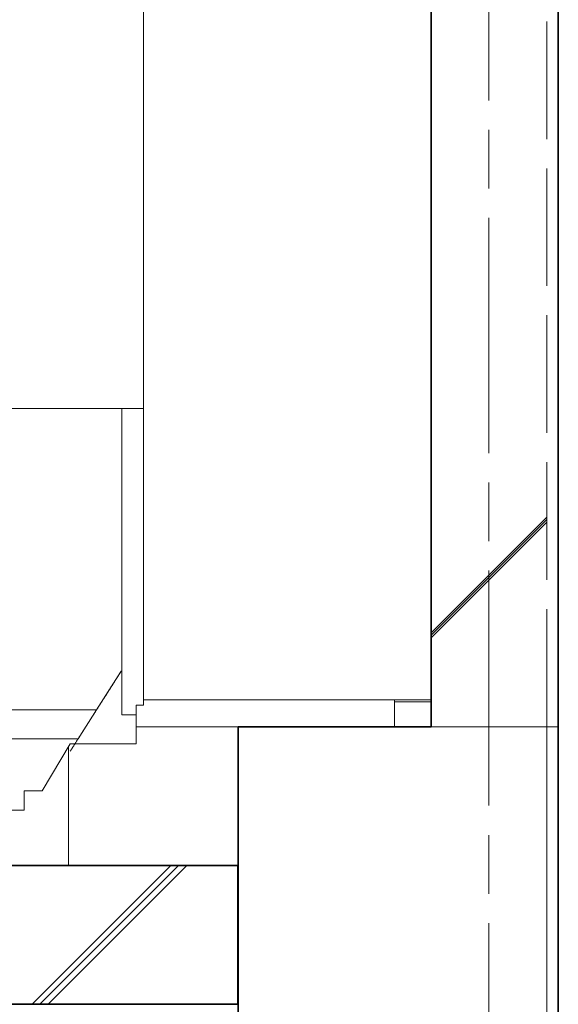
# Model space of a CAD drawing. Header units: millimetres. Extents: x -38341 to 3709, y -10682 to 48718.
# Tile 26 of 118: x -21060 to -20362, y 9000 to 10277. Entities that reach past the tile are written whole.
import ezdxf

# ---------------------------------------------------------------- set-up
doc = ezdxf.new("R2010")
doc.units = ezdxf.units.MM
doc.header["$LTSCALE"] = 50
doc.linetypes.add('ISO-02 破線', pattern=[3.81, 3.048, -0.762])
doc.linetypes.add('ISO-08 一点鎖線', pattern=[9.144, 6.096, -0.762, 1.524, -0.762])
doc.layers.add('00ライン-グリッド-線', color=13, linetype='ISO-08 一点鎖線', lineweight=5, true_color=0xff5454)
for name, color, linetype, lineweight in [('02モデリング-03スラブ', 7, 'Continuous', 5), ('02モデリング-03スラブ_ハッチング', 7, 'Continuous', 5), ('02モデリング-04壁-内部', 7, 'Continuous', 5), ('02モデリング-04壁-外部', 7, 'Continuous', 5), ('02モデリング-04壁-外部_ハッチング', 7, 'Continuous', 5), ('02モデリング-10梁', 7, 'Continuous', 18), ('02モデリング-10梁_ハッチング', 7, 'Continuous', 5), ('08設備機器-UB', 7, 'Continuous', 5), ('08設備機器-UB_ハッチング', 7, 'Continuous', 5), ('断面スタイル', 7, 'Continuous', 35)]:
    doc.layers.add(name, color=color, linetype=linetype, lineweight=lineweight)
doc.styles.get("Standard").update_dxf_attribs({"font": 'txt', "bigfont": 'BIGFONT.SHX'})

# ---------------------------------------------------------------- blocks, each defined once
blk = doc.blocks.new('Section-3')
at = {"layer": '02モデリング-03スラブ', "color": 7, "linetype": 'Continuous', "lineweight": 18, "transparency": 33554687}
blk.add_line((-3940, 9360), (-2385, 9360), dxfattribs=at)
at = {"layer": '02モデリング-03スラブ', "color": 7, "linetype": 'Continuous', "lineweight": 5, "transparency": 33554687}
for p, q in [((-2385.5, 9180), (-2385, 9180)), ((-3952.5, 9000), (-2385, 9000))]:
    blk.add_line(p, q, dxfattribs=at)
at = {"layer": '02モデリング-04壁-内部', "color": 7, "linetype": 'Continuous', "lineweight": 5, "transparency": 33554687}
blk.add_line((-3115, 9395), (-2135, 9395), dxfattribs=at)
at = {"layer": '02モデリング-04壁-外部', "color": 7, "linetype": 'Continuous', "lineweight": 5, "transparency": 33554687}
for p, q in [((-2182.5, 9395), (-2182.5, 9360)), ((-2182.5, 9392), (-2135, 9392)), ((-2605, 9180), (-2605, 9360)), ((-2385, 9000), (-2385, 9180))]:
    blk.add_line(p, q, dxfattribs=at)
blk = doc.blocks.new('Section-4')
at = {"color": 255, "linetype": 'Continuous', "lineweight": 5, "transparency": 33554687}
blk.add_wipeout([(-1985, 6240), (-1985, 9360), (-1970, 9360), (-1970, 6240)], dxfattribs=at).dxf.layer = '02モデリング-04壁-外部_ハッチング'
at = {"color": 255, "linetype": 'Continuous', "lineweight": 5}
blk.add_wipeout([(-1985, 9360), (-1985, 8760), (-2385, 8760), (-2385, 9360)], dxfattribs=at).dxf.layer = '02モデリング-10梁_ハッチング'
at = {"layer": '02モデリング-10梁_ハッチング', "linetype": 'Continuous', "lineweight": 5}
h = blk.add_hatch(dxfattribs=at)
h.set_pattern_fill('鉄筋コンクリート [CN] HF-スラブ', style=0, pattern_type=2)
h.set_pattern_definition([(45, (-2176.05, 9046.7), (-621.7, 650.7), []), (45, (-2170.9, 9040.6), (-621.8, 650.7), []), (45, (-2167.1, 9033.5), (-621.8, 650.7), [])])
h.paths.add_polyline_path([(-1985, 9360), (-1985, 8760), (-2385, 8760), (-2385, 9360)])
at = {"color": 255, "linetype": 'Continuous', "lineweight": 5, "transparency": 33554687}
for points, layer in [([(-3940, 9000), (-2421.9, 9000), (-2385.5, 9000), (-2385.5, 9180), (-2421.9, 9180), (-3940, 9180)], '02モデリング-03スラブ_ハッチング'), ([(-1985, 9360), (-1985, 11880), (-2135, 11880), (-2135, 9360)], '02モデリング-04壁-外部_ハッチング')]:
    blk.add_wipeout(points, dxfattribs=at).dxf.layer = layer
at = {"layer": '02モデリング-03スラブ_ハッチング', "linetype": 'Continuous', "lineweight": 5, "transparency": 33554687}
h = blk.add_hatch(dxfattribs=at)
h.set_pattern_fill('鉄筋コンクリート [CN] HF-スラブ', style=0, pattern_type=2)
h.set_pattern_definition([(45, (-3153.8, 9076.7), (-621.7, 650.7), []), (45, (-3148.6, 9070.6), (-621.8, 650.7), []), (45, (-3144.85, 9063.5), (-621.8, 650.7), [])])
h.paths.add_polyline_path([(-3940, 9000), (-2421.9, 9000), (-2385.5, 9000), (-2385.5, 9180), (-2421.9, 9180), (-3940, 9180)])
at = {"layer": '02モデリング-04壁-外部_ハッチング', "linetype": 'Continuous', "lineweight": 5, "transparency": 33554687}
h = blk.add_hatch(dxfattribs=at)
h.set_pattern_fill('鉄筋コンクリート [CN] HF-壁用', angle=90, style=0, pattern_type=2)
h.set_pattern_definition([(45, (-2023.7, 10652.87), (-21689, -20726.47), []), (45, (-2024.64, 10655.36), (-21689, -20726.47), []), (45, (-2026.2, 10656.9), (-21689, -20726.47), [])])
h.paths.add_polyline_path([(-1985, 9360), (-1985, 11880), (-2135, 11880), (-2135, 9360)])
at = {"color": 255, "linetype": 'Continuous', "lineweight": 5, "transparency": 33554687}
for points, layer in [([(-1985, 9360), (-1985, 12480), (-1970, 12480), (-1970, 9360)], '02モデリング-04壁-外部_ハッチング'), ([(-3723.6, 9276.8), (-3747.1, 9276.8), (-3783.6, 9337.8), (-3869.2, 9337.8), (-3869.2, 9387.7), (-3878.6, 9387.7), (-3878.6, 11423.6), (-3221.3, 11423.6), (-3218.9, 11478.5), (-3167.3, 11478.5), (-3165, 11423.6), (-2853.3, 11423.6), (-2852.6, 11442.1), (-2826.6, 11459.5), (-2798.5, 11472.5), (-2798.3, 11480.7), (-2723.6, 11480.7), (-2719.7, 11476.6), (-2714.4, 11482.1), (-2714.3, 11482.1), (-2713.5, 11481.2), (-2709, 11476.4), (-2687.9, 11499), (-2688.2, 11499.3), (-2688.6, 11499.8), (-2688.8, 11499.9), (-2689, 11500.2), (-2689.3, 11500.5), (-2689.5, 11500.7), (-2689.7, 11501), (-2690, 11501.3), (-2690.1, 11501.3), (-2690.3, 11501.6), (-2690.5, 11501.8), (-2690.7, 11502), (-2690.8, 11502.1), (-2691.1, 11502.4), (-2691.2, 11502.5), (-2691.2, 11502.6), (-2691.3, 11502.6), (-2691.3, 11502.7), (-2691.4, 11502.7), (-2691.4, 11502.7), (-2683.3, 11511.2), (-2683.2, 11511.2), (-2682.5, 11510.4), (-2681.3, 11509.2), (-2679.6, 11507.4), (-2678.3, 11508.8), (-2678.2, 11508.7), (-2677.7, 11508.1), (-2664.2, 11493.8), (-2654.7, 11483.6), (-2653.7, 11482.6), (-2653.2, 11482.1), (-2654.5, 11480.6), (-2650.9, 11476.8), (-2658.9, 11468.1), (-2658.9, 11468.2), (-2658.9, 11468.2), (-2659, 11468.2), (-2659, 11468.3), (-2659, 11468.3), (-2659.1, 11468.4), (-2659.1, 11468.4), (-2659.3, 11468.5), (-2659.3, 11468.6), (-2659.5, 11468.8), (-2659.6, 11469), (-2659.7, 11469), (-2659.9, 11469.3), (-2660.2, 11469.6), (-2660.5, 11469.9), (-2660.7, 11470.1), (-2660.8, 11470.2), (-2660.9, 11470.3), (-2661.1, 11470.5), (-2661.2, 11470.6), (-2661.4, 11470.9), (-2661.6, 11471.1), (-2661.8, 11471.3), (-2661.9, 11471.4), (-2662.1, 11471.6), (-2662.4, 11471.9), (-2662.4, 11471.9), (-2677.3, 11456.2), (-2669.4, 11451.8), (-2655.2, 11442.1), (-2655, 11435.8), (-2651.6, 11435.6), (-2650.5, 11435.6), (-2650.2, 11423.6), (-2507.7, 11423.6), (-2507.7, 9387.7), (-2517.1, 9387.7), (-2517.1, 9337.8), (-2602.7, 9337.8), (-2639.1, 9276.8), (-2662.6, 9276.8), (-2662.6, 9251.9), (-2701.4, 9251.9), (-2701.4, 9248.7), (-2706.4, 9248.7), (-2710.7, 9248.7), (-2710.7, 9235.7), (-2716.2, 9235.7), (-2716.2, 9221.9), (-2711.1, 9221.9), (-2711.1, 9211.9), (-2673.9, 9211.9), (-2673.9, 9180), (-2790.6, 9180), (-2790.6, 9211.9), (-2736.2, 9211.9), (-2736.2, 9221.9), (-2731.1, 9221.9), (-2731.1, 9235.7), (-2736.6, 9235.7), (-2736.6, 9248.7), (-2763.1, 9248.7), (-2763.1, 9251.9), (-3139, 9251.9), (-3139.2, 9249.5), (-3140.4, 9245.1), (-3141.1, 9243.7), (-3141.1, 9239.9), (-3141.3, 9237.5), (-3141.9, 9235.1), (-3143, 9232.8), (-3144.6, 9230.7), (-3146.6, 9229), (-3148.8, 9227.8), (-3151, 9227.1), (-3153.3, 9226.9), (-3232.9, 9226.9), (-3235.1, 9227.1), (-3237.4, 9227.8), (-3239.5, 9229), (-3241.5, 9230.7), (-3243.1, 9232.8), (-3244.2, 9235.1), (-3244.8, 9237.5), (-3245.2, 9239.9), (-3245.2, 9243.7), (-3245.8, 9245.1), (-3247, 9249.5), (-3247.2, 9251.9), (-3623.2, 9251.9), (-3623.2, 9248.7), (-3649.6, 9248.7), (-3649.6, 9235.7), (-3655.1, 9235.7), (-3655.1, 9221.9), (-3650.1, 9221.9), (-3650.1, 9211.9), (-3605.2, 9211.9), (-3605.2, 9180), (-3722, 9180), (-3722, 9211.9), (-3675.1, 9211.9), (-3675.1, 9221.9), (-3670.1, 9221.9), (-3670.1, 9235.7), (-3675.6, 9235.7), (-3675.6, 9248.7), (-3679.9, 9248.7), (-3684.9, 9248.7), (-3684.9, 9251.9), (-3723.6, 9251.9)], '08設備機器-UB_ハッチング')]:
    blk.add_wipeout(points, dxfattribs=at).dxf.layer = layer
blk = doc.blocks.new('Section-5')
at = {"layer": '02モデリング-03スラブ', "color": 7, "linetype": 'Continuous', "lineweight": 5, "transparency": 33554687}
for p, q in [((-2421.9, 9180), (-3940, 9180)), ((-2385.5, 9180), (-2421.9, 9180)), ((-2385.5, 9000), (-2385.5, 9180)), ((-3940, 9000), (-2421.9, 9000)), ((-2421.9, 9000), (-2385.5, 9000))]:
    blk.add_line(p, q, dxfattribs=at)
at = {"layer": '02モデリング-04壁-外部', "color": 7, "linetype": 'ISO-02 破線', "lineweight": 18, "transparency": 33554687}
for p, q in [((-1985, 9360), (-1985, 12480)), ((-1985, 6240), (-1985, 9360))]:
    blk.add_line(p, q, dxfattribs=at)
at = {"layer": '02モデリング-04壁-外部', "color": 7, "linetype": 'Continuous', "lineweight": 25, "transparency": 33554687}
for p, q in [((-1970, 9360), (-1970, 12480)), ((-1970, 6240), (-1970, 9360))]:
    blk.add_line(p, q, dxfattribs=at)
at = {"layer": '02モデリング-04壁-外部', "color": 7, "linetype": 'Continuous', "lineweight": 18, "transparency": 33554687}
blk.add_line((-2135, 9360), (-2135, 11880), dxfattribs=at)
at = {"layer": '02モデリング-04壁-外部', "color": 7, "linetype": 'Continuous', "lineweight": 5, "transparency": 33554687}
for p, q in [((-2135, 9360), (-1985, 9360)), ((-1985, 9360), (-1970, 9360)), ((-1985, 9360), (-1970, 9360))]:
    blk.add_line(p, q, dxfattribs=at)
at = {"layer": '02モデリング-10梁', "color": 7, "linetype": 'Continuous', "lineweight": 18, "transparency": 33554687}
for p, q in [((-2385, 8760), (-2385, 9360)), ((-2385, 9360), (-1985, 9360)), ((-1985, 9360), (-1985, 8760))]:
    blk.add_line(p, q, dxfattribs=at)
at = {"layer": '08設備機器-UB', "color": 7, "linetype": 'Continuous', "lineweight": 18, "transparency": 33554687}
for p, q in [((-2507.7, 11423.6), (-2507.7, 9387.7)), ((-2507.7, 9387.7), (-2517.1, 9387.7)), ((-2517.1, 9387.7), (-2517.1, 9337.8)), ((-2602.7, 9337.8), (-2639.1, 9276.8)), ((-2517.1, 9337.8), (-2602.7, 9337.8)), ((-2639.1, 9276.8), (-2662.6, 9276.8)), ((-2662.6, 9276.8), (-2662.6, 9251.9)), ((-2662.6, 9251.9), (-2701.4, 9251.9))]:
    blk.add_line(p, q, dxfattribs=at)
at = {"layer": '08設備機器-UB', "color": 7, "linetype": 'Continuous', "lineweight": 13, "transparency": 33554687}
for p, q in [((-3878.6, 9772.4), (-2507.7, 9772.4)), ((-2535.9, 9772.4), (-3850.4, 9772.4)), ((-2535.9, 9432), (-2535.9, 9772.4)), ((-2507.7, 9772.4), (-2535.9, 9772.4)), ((-2535.9, 9375.3), (-2535.9, 9772.4)), ((-2536.7, 9432), (-2568.6, 9381.8)), ((-2535.9, 9432), (-2536.7, 9432)), ((-2535.9, 9375.3), (-2535.9, 9432)), ((-2568.6, 9381.8), (-3817.6, 9381.8)), ((-2568.6, 9381.8), (-3817.6, 9381.8)), ((-2592.5, 9344.3), (-2568.6, 9381.8)), ((-2517.1, 9375.3), (-2535.9, 9375.3)), ((-2517.1, 9375.3), (-2535.9, 9375.3)), ((-3793.7, 9344.3), (-2592.5, 9344.3))]:
    blk.add_line(p, q, dxfattribs=at)
for points in [[(-2544.7, 9419.4), (-2536.7, 9432)], [(-2536.7, 9432), (-2535.9, 9432)], [(-2544.7, 9419.4), (-2568.6, 9381.8)], [(-2568.6, 9381.8), (-2592.5, 9344.3)], [(-2592.5, 9344.3), (-2602.7, 9328.3)]]:
    blk.add_open_spline(points, degree=1, dxfattribs=at)
at = {"layer": '断面スタイル', "transparency": 33554687, "flags": 128}
for points in [[(-13785, 12571.7), (-8835, 12571.7), (-8835, 12591.8), (-2135, 12591.8), (-2135, 13060), (-2227, 13060), (-2227, 13065.4), (-2236.4, 13065.4), (-2236.4, 13060), (-2285, 13060), (-2284.5, 13175.6), (-2282, 13181.9), (-2278.2, 13186.4), (-2266.7, 13191.3), (-1993, 13206), (-1985.9, 13196), (-1985, 13146.4), (-1985, 13210), (-1970, 13210), (-1970, -1000)], [(-2385, 8760), (-2385, 9360), (-2135, 9360), (-2135, 11880), (-2385, 11880), (-2385, 12376.8), (-3952.5, 12376.8), (-3952.5, 9395), (-4030, 9395), (-4030, 9360), (-3940, 9360), (-3940, 9180), (-2385.5, 9180), (-2385.5, 9000), (-3952.5, 9000)]]:
    blk.add_lwpolyline(points, dxfattribs=at)
blk = doc.blocks.new('グリッド線-4')
at = {"layer": '00ライン-グリッド-線', "transparency": 33554687}
blk.add_line((0, 0), (0, -14980), dxfattribs=at)
at = {"layer": '00ライン-グリッド-線', "color": 0, "flags": 1}
for tag in ['instanceID', 'IFC_UUID']:
    blk.add_attdef(tag, (-3334.1, -22934.4), '', height=0.18, dxfattribs=at)

msp = doc.modelspace()

# ---------------------------------------------------------------- block references
at = {"layer": '02モデリング-03スラブ', "color": 7, "transparency": 33554687}
msp.add_blockref('Section-3', (-18391.964, 0), dxfattribs=at)

# ---------------------------------------------------------------- next in the draw order: block references
msp.add_blockref('Section-4', (-18391.964, 0), dxfattribs=at)

# ---------------------------------------------------------------- next in the draw order: block references
msp.add_blockref('Section-5', (-18391.964, 0), dxfattribs=at)

# ---------------------------------------------------------------- next in the draw order: block references
at = {"layer": '00ライン-グリッド-線'}
msp.add_blockref('グリッド線-4', (-20451.964, 13220), dxfattribs=at)

doc.saveas('drawing.dxf')
